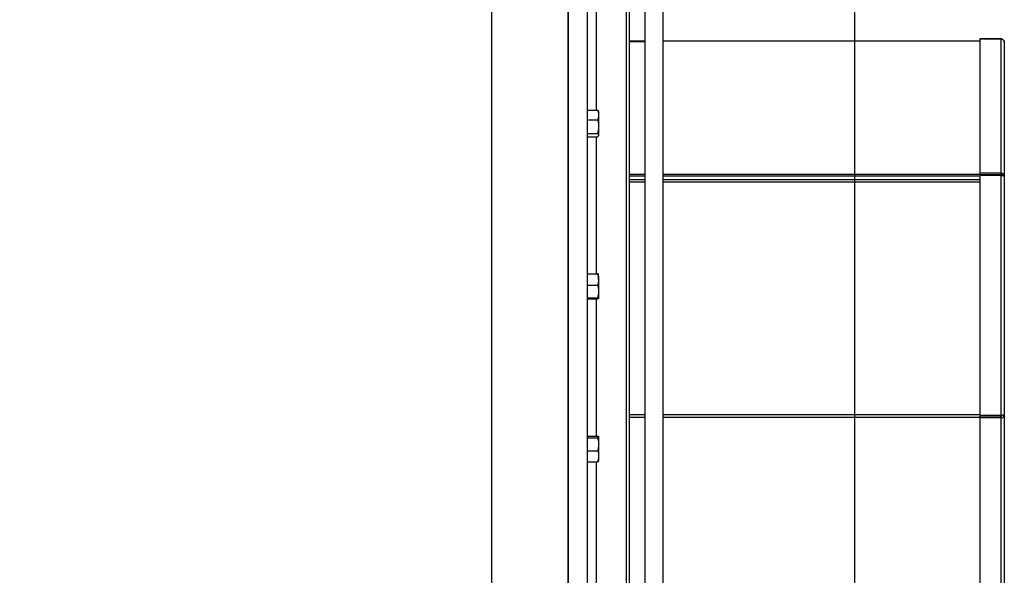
# Model space of a CAD drawing. Header units: metres. Extents: x -44 to 208, y -13 to 238.
# Tile 50 of 154: x 30.928 to 31.576, y 99.589 to 99.955. Entities that reach past the tile are written whole.
import ezdxf

# ---------------------------------------------------------------- set-up
doc = ezdxf.new("R2010")
doc.units = ezdxf.units.M
doc.header["$MEASUREMENT"] = 0
doc.layers.add('HTC-EST', color=253, linetype='Continuous')

# ---------------------------------------------------------------- blocks, each defined once
blk = doc.blocks.new('LS- 19')
for p, q in [((-131.12641, 57.59345), (-131.12641, 58.76537)), ((-131.1138, 57.59345), (-131.1138, 58.76537)), ((-131.17686, 58.73557), (-131.17686, 57.62325)), ((-131.12641, 58.73557), (-131.12641, 57.62325)), ((-131.06414, 58.54776), (-131.06414, 57.79992)), ((-131.07606, 58.52194), (-131.07606, 57.79992)), ((-131.08798, 57.85958), (-131.08798, 58.47594)), ((-131.08798, 57.85958), (-131.08798, 58.47594)), ((-131.08599, 57.85958), (-131.08599, 58.47594)), ((-131.10784, 58.29542), (-131.10784, 58.38043)), ((-131.07606, 58.34078), (-131.08599, 58.34078)), ((-131.08599, 58.34047), (-131.07606, 58.34047)), ((-130.85558, 58.34078), (-131.06414, 58.34078)), ((-130.84167, 58.34228), (-130.85558, 58.34228)), ((-130.85558, 58.34228), (-130.85558, 58.34219)), ((-130.84167, 58.34219), (-130.85558, 58.34219)), ((-130.85558, 58.34219), (-130.85558, 58.25382)), ((-130.84167, 58.34228), (-130.84167, 58.34219)), ((-130.84167, 58.34219), (-130.84167, 58.25382)), ((-130.83939, 58.34012), (-130.83939, 58.25206)), ((-131.1138, 58.29542), (-131.10706, 58.29542)), ((-131.10635, 58.2945), (-131.10652, 58.29479)), ((-131.10635, 58.2945), (-131.10635, 58.29218)), ((-131.10635, 58.29218), (-131.10635, 58.2845)), ((-131.1138, 58.28893), (-131.10706, 58.28893)), ((-131.1138, 58.28007), (-131.10706, 58.28007)), ((-131.10652, 58.27832), (-131.10635, 58.27861)), ((-131.10635, 58.2845), (-131.10635, 58.27888)), ((-131.10635, 58.27888), (-131.10635, 58.27861)), ((-131.1138, 58.27769), (-131.10706, 58.27769)), ((-131.10784, 58.18764), (-131.10784, 58.27769)), ((-131.08599, 58.25321), (-131.07606, 58.25321)), ((-131.06414, 58.25321), (-130.85558, 58.25321)), ((-130.85558, 58.25382), (-130.85558, 58.25275)), ((-130.84167, 58.25382), (-130.85558, 58.25382)), ((-130.84167, 58.25275), (-130.85558, 58.25275)), ((-130.85558, 58.25231), (-130.85558, 58.09428)), ((-130.84167, 58.25231), (-130.85558, 58.25231)), ((-130.84167, 58.25382), (-130.84167, 58.25275)), ((-130.84167, 58.25231), (-130.84167, 58.09428)), ((-130.84089, 58.25321), (-130.84068, 58.25321)), ((-131.08599, 58.25214), (-131.07606, 58.25214)), ((-131.08599, 58.24971), (-131.07606, 58.24971)), ((-131.08599, 58.24823), (-131.07606, 58.24823)), ((-131.06414, 58.25214), (-130.85558, 58.25214)), ((-131.06414, 58.24971), (-130.85558, 58.24971)), ((-131.06414, 58.24823), (-130.85558, 58.24823)), ((-130.83939, 58.25206), (-130.83939, 58.09459)), ((-131.1138, 58.18764), (-131.10706, 58.18764)), ((-131.10635, 58.18383), (-131.10635, 58.18734)), ((-131.10635, 58.18383), (-131.10635, 58.1759)), ((-131.1138, 58.18001), (-131.10706, 58.18001)), ((-131.10635, 58.1759), (-131.10635, 58.17148)), ((-131.1138, 58.17178), (-131.10706, 58.17178)), ((-131.1138, 58.17118), (-131.10706, 58.17118)), ((-131.10784, 58.08074), (-131.10784, 58.17118)), ((-131.08599, 58.09486), (-131.07606, 58.09486)), ((-131.08599, 58.09328), (-131.07606, 58.09328)), ((-131.06414, 58.09486), (-130.85558, 58.09486)), ((-131.06414, 58.09328), (-130.85558, 58.09328)), ((-130.84167, 58.09428), (-130.85558, 58.09428)), ((-130.84167, 58.09385), (-130.85558, 58.09385)), ((-130.85558, 58.09271), (-130.85558, 58.09385)), ((-130.84167, 58.09271), (-130.85558, 58.09271)), ((-130.85558, 58.09271), (-130.85558, 57.61647)), ((-130.84167, 58.09271), (-130.84167, 58.09385)), ((-130.84167, 58.09271), (-130.84167, 57.61647)), ((-130.83939, 58.09459), (-130.83939, 57.61863)), ((-131.1138, 58.08074), (-131.10706, 58.08074)), ((-131.1138, 58.07954), (-131.10706, 58.07954)), ((-131.10635, 58.08014), (-131.10635, 58.07531)), ((-131.1138, 58.07107), (-131.10706, 58.07107)), ((-131.10635, 58.07531), (-131.10635, 58.06743)), ((-131.10635, 58.06743), (-131.10635, 58.06432)), ((-131.1138, 58.06379), (-131.10706, 58.06379)), ((-131.10784, 57.97839), (-131.10784, 58.06379))]:
    blk.add_line(p, q)
blk.add_lwpolyline([(-132.03937, 57.61828), (-131.8904, 57.61828), (-131.8904, 57.28557), (-130.93786, 57.28557), (-130.93786, 59.07325), (-131.8904, 59.07325), (-131.8904, 58.74054), (-132.03937, 58.74054), (-132.03937, 57.61828)])
for points, knots in [([(-130.83939, 58.34012), (-130.83942, 58.3404), (-130.83949, 58.34095), (-130.84002, 58.34165), (-130.84078, 58.34215), (-130.84138, 58.34224), (-130.84167, 58.34228)], [0, 0, 0, 0, 0.250008, 0.500012, 0.749995, 1, 1, 1, 1]), ([(-130.84167, 58.34219), (-130.84138, 58.34214), (-130.84078, 58.34206), (-130.84002, 58.34158), (-130.83949, 58.34091), (-130.83942, 58.34038), (-130.83939, 58.34012)], [0, 0, 0, 0, 0.25, 0.499988, 0.749998, 1, 1, 1, 1]), ([(-131.10706, 58.29542), (-131.10678, 58.29464), (-131.1064, 58.29357), (-131.10636, 58.29247), (-131.10635, 58.29218)], [0, 0, 0, 0, 0.73138, 1, 1, 1, 1]), ([(-131.10653, 58.29478), (-131.10654, 58.29481), (-131.10662, 58.29503), (-131.10685, 58.29524), (-131.10706, 58.29542)], [0, 0, 0, 0, 0.130765, 1, 1, 1, 1]), ([(-131.10635, 58.29218), (-131.10643, 58.29136), (-131.10654, 58.29026), (-131.10695, 58.28921), (-131.10706, 58.28893)], [0, 0, 0, 0, 0.742453, 1, 1, 1, 1]), ([(-131.10706, 58.28893), (-131.10686, 58.28821), (-131.10646, 58.28676), (-131.10639, 58.28526), (-131.10635, 58.2845)], [0, 0, 0, 0, 0.4954585, 1, 1, 1, 1]), ([(-131.10635, 58.2845), (-131.10635, 58.2844), (-131.10636, 58.2836), (-131.10651, 58.2821), (-131.10688, 58.28075), (-131.10706, 58.28007)], [0, 0, 0, 0, 0.070085, 0.530786, 1, 1, 1, 1]), ([(-131.10706, 58.28007), (-131.10686, 58.27988), (-131.10646, 58.27949), (-131.10639, 58.27909), (-131.10635, 58.27888)], [0, 0, 0, 0, 0.495466, 1, 1, 1, 1]), ([(-131.10635, 58.27888), (-131.10635, 58.27885), (-131.10636, 58.27864), (-131.10651, 58.27824), (-131.10688, 58.27788), (-131.10706, 58.27769)], [0, 0, 0, 0, 0.0700853, 0.5307857, 1, 1, 1, 1]), ([(-130.83939, 58.25206), (-130.83942, 58.2523), (-130.83949, 58.25277), (-130.84002, 58.25336), (-130.84078, 58.25377), (-130.84138, 58.2538), (-130.84167, 58.25382)], [0, 0, 0, 0, 0.25, 0.500005, 0.749995, 1, 1, 1, 1]), ([(-130.84068, 58.25206), (-130.8407, 58.25216), (-130.84073, 58.25235), (-130.84096, 58.25259), (-130.84128, 58.25274), (-130.84154, 58.25275), (-130.84167, 58.25275)], [0, 0, 0, 0, 0.25, 0.500002, 0.75001, 1, 1, 1, 1]), ([(-130.84167, 58.25231), (-130.84138, 58.25229), (-130.84078, 58.25225), (-130.84002, 58.25218), (-130.83949, 58.25212), (-130.83942, 58.25208), (-130.83939, 58.25206)], [0, 0, 0, 0, 0.2500034, 0.5000111, 0.7500096, 1, 1, 1, 1]), ([(-131.10706, 58.18764), (-131.10678, 58.18672), (-131.1064, 58.18546), (-131.10636, 58.18417), (-131.10635, 58.18383)], [0, 0, 0, 0, 0.731378, 1, 1, 1, 1]), ([(-131.10635, 58.18734), (-131.10635, 58.18735), (-131.10636, 58.1874), (-131.10651, 58.1875), (-131.10688, 58.18759), (-131.10706, 58.18764)], [0, 0, 0, 0, 0.070107, 0.530786, 1, 1, 1, 1]), ([(-131.10635, 58.18383), (-131.10643, 58.18287), (-131.10654, 58.18158), (-131.10695, 58.18033), (-131.10706, 58.18001)], [0, 0, 0, 0, 0.742449, 1, 1, 1, 1]), ([(-131.10706, 58.18001), (-131.10686, 58.17935), (-131.10646, 58.178), (-131.10639, 58.1766), (-131.10635, 58.1759)], [0, 0, 0, 0, 0.495463, 1, 1, 1, 1]), ([(-131.10635, 58.1759), (-131.10635, 58.1758), (-131.10636, 58.17506), (-131.10651, 58.17367), (-131.10688, 58.17242), (-131.10706, 58.17178)], [0, 0, 0, 0, 0.070092, 0.530786, 1, 1, 1, 1]), ([(-131.10706, 58.17178), (-131.10686, 58.17173), (-131.10646, 58.17164), (-131.10639, 58.17153), (-131.10635, 58.17148)], [0, 0, 0, 0, 0.495454, 1, 1, 1, 1]), ([(-131.10635, 58.17148), (-131.10635, 58.17147), (-131.10636, 58.17142), (-131.10651, 58.17132), (-131.10688, 58.17123), (-131.10706, 58.17118)], [0, 0, 0, 0, 0.0700813, 0.5307853, 1, 1, 1, 1]), ([(-130.83939, 58.09459), (-130.83942, 58.09456), (-130.83949, 58.09451), (-130.84002, 58.09443), (-130.84078, 58.09436), (-130.84138, 58.09431), (-130.84167, 58.09428)], [0, 0, 0, 0, 0.249991, 0.499989, 0.749996, 1, 1, 1, 1]), ([(-130.84167, 58.09271), (-130.84138, 58.09273), (-130.84078, 58.09277), (-130.84002, 58.0932), (-130.83949, 58.09383), (-130.83942, 58.09434), (-130.83939, 58.09459)], [0, 0, 0, 0, 0.250004, 0.499997, 0.750008, 1, 1, 1, 1]), ([(-130.84167, 58.09385), (-130.84155, 58.09386), (-130.84129, 58.09386), (-130.84103, 58.09397), (-130.84095, 58.09407), (-130.84093, 58.09408)], [0, 0, 0, 0, 0.458717, 0.917509, 1, 1, 1, 1]), ([(-131.10706, 58.08074), (-131.10686, 58.08064), (-131.10646, 58.08045), (-131.10639, 58.08024), (-131.10635, 58.08014)], [0, 0, 0, 0, 0.495456, 1, 1, 1, 1]), ([(-131.10635, 58.08014), (-131.10635, 58.08013), (-131.10636, 58.08002), (-131.10651, 58.07982), (-131.10688, 58.07964), (-131.10706, 58.07954)], [0, 0, 0, 0, 0.070094, 0.530783, 1, 1, 1, 1]), ([(-131.10706, 58.07954), (-131.10678, 58.07852), (-131.1064, 58.07713), (-131.10636, 58.07569), (-131.10635, 58.07531)], [0, 0, 0, 0, 0.731362, 1, 1, 1, 1]), ([(-131.10635, 58.07531), (-131.10643, 58.07424), (-131.10654, 58.07281), (-131.10695, 58.07143), (-131.10706, 58.07107)], [0, 0, 0, 0, 0.742445, 1, 1, 1, 1]), ([(-131.10706, 58.07107), (-131.10686, 58.07048), (-131.10646, 58.06929), (-131.10639, 58.06805), (-131.10635, 58.06743)], [0, 0, 0, 0, 0.49546, 1, 1, 1, 1]), ([(-131.10635, 58.06743), (-131.10635, 58.06734), (-131.10636, 58.06669), (-131.10651, 58.06546), (-131.10688, 58.06435), (-131.10706, 58.06379)], [0, 0, 0, 0, 0.070083, 0.530797, 1, 1, 1, 1]), ([(-131.10706, 58.06379), (-131.10686, 58.06389), (-131.10646, 58.06408), (-131.10639, 58.06428), (-131.10635, 58.06439)], [0, 0, 0, 0, 0.495454, 1, 1, 1, 1])]:
    blk.add_open_spline(points, degree=3, knots=knots)

msp = doc.modelspace()

# ---------------------------------------------------------------- block references
at = {"layer": 'HTC-EST'}
msp.add_blockref('LS- 19', (162.41523, 41.5998), dxfattribs=at)

doc.saveas('drawing.dxf')
